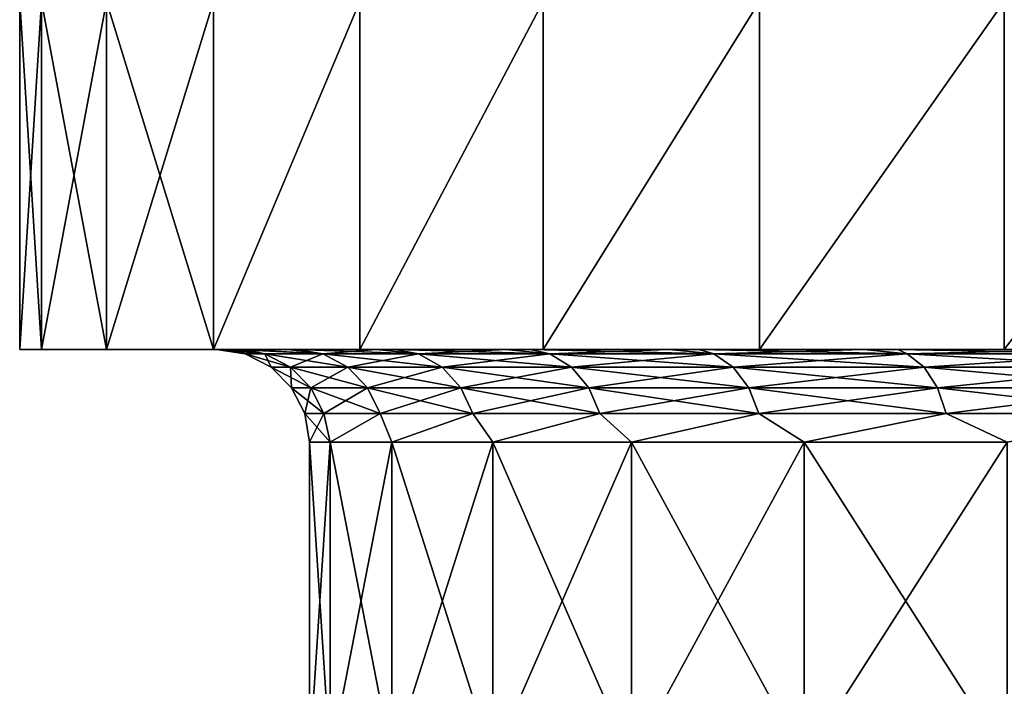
# Model space of a CAD drawing. Header units: metres. Extents: x -139 to 106, y -189 to 40.
# Tile 140 of 256: x -9.25 to -5, y -37.95 to -35.08. Entities that reach past the tile are written whole.
import ezdxf

# ---------------------------------------------------------------- set-up
doc = ezdxf.new("R2010")
doc.units = ezdxf.units.M
doc.layers.add('solid_153_ABGANG1_SW0003', color=7, linetype='CONTINUOUS')

msp = doc.modelspace()

# ---------------------------------------------------------------- linework, layer by layer
at = {"layer": 'solid_153_ABGANG1_SW0003'}
for points in [[(-9.25, -36.499996, 70.287895), (-9.25, -34.999996, 70.287895), (-9.155845, -34.999996, 68.971458)], [(-9.155847, -36.499996, 71.604324), (-9.155845, -34.999996, 71.604324), (-9.25, -34.999996, 70.287895)], [(-9.155847, -36.499996, 71.604324), (-9.25, -34.999996, 70.287895), (-9.25, -36.499996, 70.287895)], [(-9.25, -36.499996, 70.287895), (-9.155845, -34.999996, 68.971458), (-9.155846, -36.499996, 68.971458)], [(-8.875302, -36.499996, 72.893951), (-9.155845, -34.999996, 71.604324), (-9.155847, -36.499996, 71.604324)], [(-9.155846, -36.499996, 68.971458), (-9.155845, -34.999996, 68.971458), (-8.875307, -34.999996, 67.681862)], [(-9.155846, -36.499996, 68.971458), (-8.875307, -34.999996, 67.681862), (-8.875298, -36.499996, 67.681824)], [(-8.875302, -36.499996, 72.893951), (-8.875307, -34.999996, 72.893921), (-9.155845, -34.999996, 71.604324)], [(-8.875298, -36.499996, 67.681824), (-8.875307, -34.999996, 67.681862), (-8.414102, -34.999996, 66.44532)], [(-8.414072, -36.499996, 74.130539), (-8.414102, -34.999996, 74.130463), (-8.875307, -34.999996, 72.893921)], [(-8.414072, -36.499996, 74.130539), (-8.875307, -34.999996, 72.893921), (-8.875302, -36.499996, 72.893951)], [(-8.875298, -36.499996, 67.681824), (-8.414102, -34.999996, 66.44532), (-8.414063, -36.499996, 66.445229)], [(-8.414063, -36.499996, 66.445229), (-8.414102, -34.999996, 66.44532), (-7.781603, -34.999996, 65.28698)], [(-8.414072, -36.499996, 74.130539), (-7.781603, -34.999996, 75.288811), (-8.414102, -34.999996, 74.130463)], [(-7.781542, -36.499996, 75.288902), (-7.781603, -34.999996, 75.288811), (-8.414072, -36.499996, 74.130539)], [(-8.414063, -36.499996, 66.445229), (-7.781603, -34.999996, 65.28698), (-7.781529, -36.499996, 65.286858)], [(-7.781529, -36.499996, 65.286858), (-7.781603, -34.999996, 65.28698), (-6.990672, -34.999996, 64.230415)], [(-7.781542, -36.499996, 75.288902), (-6.990672, -34.999996, 76.345367), (-7.781603, -34.999996, 75.288811)], [(-6.990592, -36.499996, 76.345459), (-6.990672, -34.999996, 76.345367), (-7.781542, -36.499996, 75.288902)], [(-7.781529, -36.499996, 65.286858), (-6.990672, -34.999996, 64.230415), (-6.990577, -36.499996, 64.230309)], [(-6.990577, -36.499996, 64.230309), (-6.990672, -34.999996, 64.230415), (-6.057451, -34.999996, 63.297203)], [(-6.990592, -36.499996, 76.345459), (-6.057451, -34.999996, 77.278587), (-6.990672, -34.999996, 76.345367)], [(-6.057373, -36.499996, 77.278648), (-6.057451, -34.999996, 77.278587), (-6.990592, -36.499996, 76.345459)], [(-6.990577, -36.499996, 64.230309), (-6.057451, -34.999996, 63.297203), (-6.05736, -36.499996, 63.297127)], [(-6.05736, -36.499996, 63.297127), (-6.057451, -34.999996, 63.297203), (-5.000935, -34.999996, 62.506306)], [(-6.057373, -36.499996, 77.278648), (-5.000935, -34.999996, 78.069481), (-6.057451, -34.999996, 77.278587)], [(-5.00087, -36.499996, 78.069519), (-5.000935, -34.999996, 78.069481), (-6.057373, -36.499996, 77.278648)], [(-6.05736, -36.499996, 63.297127), (-5.000935, -34.999996, 62.506306), (-5.000857, -36.499996, 62.506256)], [(-5.000857, -36.499996, 62.506256), (-5.000935, -34.999996, 62.506306), (-3.842607, -34.999996, 61.873806)], [(-5.00087, -36.499996, 78.069519), (-3.842607, -34.999996, 78.701981), (-5.000935, -34.999996, 78.069481)], [(-9.25, -36.499996, 70.287895), (-8.4, -36.499996, 70.287895), (-8.392467, -36.499996, 70.643867)], [(-9.25, -36.499996, 70.287895), (-9.155846, -36.499996, 68.971458), (-8.4, -36.499996, 70.287895)], [(-9.25, -36.499996, 70.287895), (-8.392467, -36.499996, 70.643867), (-8.359924, -36.499996, 71.107552)], [(-9.155847, -36.499996, 71.604324), (-9.25, -36.499996, 70.287895), (-8.359924, -36.499996, 71.107552)], [(-9.155847, -36.499996, 71.604324), (-8.359924, -36.499996, 71.107552), (-8.277265, -36.499996, 71.718399)], [(-9.155847, -36.499996, 71.604324), (-8.277265, -36.499996, 71.718399), (-8.091595, -36.499996, 72.543129)], [(-8.875302, -36.499996, 72.893951), (-9.155847, -36.499996, 71.604324), (-8.091595, -36.499996, 72.543129)], [(-8.313254, -36.499996, 69.083824), (-8.4, -36.499996, 70.287895), (-9.155846, -36.499996, 68.971458)], [(-8.054757, -36.499996, 67.904434), (-9.155846, -36.499996, 68.971458), (-8.875298, -36.499996, 67.681824)], [(-8.054757, -36.499996, 67.904434), (-8.313254, -36.499996, 69.083824), (-9.155846, -36.499996, 68.971458)], [(-8.875302, -36.499996, 72.893951), (-8.091595, -36.499996, 72.543129), (-7.709794, -36.499996, 73.62236)], [(-8.414072, -36.499996, 74.130539), (-8.875302, -36.499996, 72.893951), (-7.709794, -36.499996, 73.62236)], [(-7.629848, -36.499996, 66.774292), (-8.875298, -36.499996, 67.681824), (-8.414063, -36.499996, 66.445229)], [(-7.629848, -36.499996, 66.774292), (-8.054757, -36.499996, 67.904434), (-8.875298, -36.499996, 67.681824)], [(-8.414072, -36.499996, 74.130539), (-7.709794, -36.499996, 73.62236), (-7.151984, -36.499996, 74.693466)], [(-7.781542, -36.499996, 75.288902), (-8.414072, -36.499996, 74.130539), (-7.151984, -36.499996, 74.693466)], [(-7.047286, -36.499996, 65.716705), (-8.414063, -36.499996, 66.445229), (-7.781529, -36.499996, 65.286858)], [(-7.047286, -36.499996, 65.716705), (-7.629848, -36.499996, 66.774292), (-8.414063, -36.499996, 66.445229)], [(-8.192507, -36.519459, 71.465797), (-8.392467, -36.499996, 70.643867), (-8.4, -36.499996, 70.287895)], [(-8.276752, -36.519459, 70.287895), (-8.192507, -36.519459, 71.465797), (-8.4, -36.499996, 70.287895)], [(-8.313254, -36.499996, 69.083824), (-8.276752, -36.519459, 70.287895), (-8.4, -36.499996, 70.287895)], [(-8.192507, -36.519459, 71.465797), (-8.359924, -36.499996, 71.107552), (-8.392467, -36.499996, 70.643867)], [(-8.192507, -36.519459, 71.465797), (-8.277265, -36.499996, 71.718399), (-8.359924, -36.499996, 71.107552)], [(-8.192507, -36.519459, 69.109985), (-8.276752, -36.519459, 70.287895), (-8.313254, -36.499996, 69.083824)], [(-7.941485, -36.519459, 67.956062), (-8.313254, -36.499996, 69.083824), (-8.054757, -36.499996, 67.904434)], [(-7.941485, -36.519459, 67.956062), (-8.192507, -36.519459, 69.109985), (-8.313254, -36.499996, 69.083824)], [(-7.941485, -36.519459, 72.61972), (-8.091595, -36.499996, 72.543129), (-8.277265, -36.499996, 71.718399)], [(-8.192507, -36.519459, 71.465797), (-7.941485, -36.519459, 72.61972), (-8.277265, -36.499996, 71.718399)], [(-8.081981, -36.576244, 71.449905), (-8.192507, -36.519459, 71.465797), (-8.276752, -36.519459, 70.287895)], [(-8.16509, -36.576244, 70.287895), (-8.081981, -36.576244, 71.449905), (-8.276752, -36.519459, 70.287895)], [(-8.192507, -36.519459, 69.109985), (-8.16509, -36.576244, 70.287895), (-8.276752, -36.519459, 70.287895)], [(-7.834346, -36.576244, 72.588264), (-7.941485, -36.519459, 72.61972), (-8.192507, -36.519459, 71.465797)], [(-8.081981, -36.576244, 71.449905), (-7.834346, -36.576244, 72.588264), (-8.192507, -36.519459, 71.465797)], [(-8.081981, -36.576244, 69.125877), (-8.16509, -36.576244, 70.287895), (-8.192507, -36.519459, 69.109985)], [(-8.081981, -36.576244, 69.125877), (-8.192507, -36.519459, 69.109985), (-7.941485, -36.519459, 67.956062)], [(-7.941485, -36.519459, 72.61972), (-7.709794, -36.499996, 73.62236), (-8.091595, -36.499996, 72.543129)], [(-7.834346, -36.576244, 67.987518), (-8.081981, -36.576244, 69.125877), (-7.941485, -36.519459, 67.956062)], [(-7.528798, -36.519459, 66.849609), (-8.054757, -36.499996, 67.904434), (-7.629848, -36.499996, 66.774292)], [(-7.528798, -36.519459, 66.849609), (-7.941485, -36.519459, 67.956062), (-8.054757, -36.499996, 67.904434)], [(-7.941485, -36.519459, 72.61972), (-7.528798, -36.519459, 73.726181), (-7.709794, -36.499996, 73.62236)], [(-7.427227, -36.576244, 73.679794), (-7.528798, -36.519459, 73.726181), (-7.941485, -36.519459, 72.61972)], [(-7.834346, -36.576244, 72.588264), (-7.427227, -36.576244, 73.679794), (-7.941485, -36.519459, 72.61972)], [(-7.834346, -36.576244, 67.987518), (-7.941485, -36.519459, 67.956062), (-7.528798, -36.519459, 66.849609)], [(-7.427227, -36.576244, 66.895988), (-7.834346, -36.576244, 67.987518), (-7.528798, -36.519459, 66.849609)], [(-7.781542, -36.499996, 75.288902), (-7.151984, -36.499996, 74.693466), (-6.4465, -36.499996, 75.673302)], [(-6.990592, -36.499996, 76.345459), (-7.781542, -36.499996, 75.288902), (-6.4465, -36.499996, 75.673302)], [(-6.319116, -36.499996, 64.753571), (-7.781529, -36.499996, 65.286858), (-6.990577, -36.499996, 64.230309)], [(-6.319116, -36.499996, 64.753571), (-7.047286, -36.499996, 65.716705), (-7.781529, -36.499996, 65.286858)], [(-7.528798, -36.519459, 73.726181), (-7.151984, -36.499996, 74.693466), (-7.709794, -36.499996, 73.62236)], [(-6.962847, -36.519459, 65.813141), (-7.629848, -36.499996, 66.774292), (-7.047286, -36.499996, 65.716705)], [(-6.962847, -36.519459, 65.813141), (-7.528798, -36.519459, 66.849609), (-7.629848, -36.499996, 66.774292)], [(-7.528798, -36.519459, 73.726181), (-6.962847, -36.519459, 74.762642), (-7.151984, -36.499996, 74.693466)], [(-6.86891, -36.576244, 74.702271), (-6.962847, -36.519459, 74.762642), (-7.528798, -36.519459, 73.726181)], [(-7.427227, -36.576244, 73.679794), (-6.86891, -36.576244, 74.702271), (-7.528798, -36.519459, 73.726181)], [(-7.427227, -36.576244, 66.895988), (-7.528798, -36.519459, 66.849609), (-6.962847, -36.519459, 65.813141)], [(-6.86891, -36.576244, 65.873512), (-7.427227, -36.576244, 66.895988), (-6.962847, -36.519459, 65.813141)], [(-6.962847, -36.519459, 74.762642), (-6.4465, -36.499996, 75.673302), (-7.151984, -36.499996, 74.693466)], [(-6.255152, -36.519459, 64.867775), (-7.047286, -36.499996, 65.716705), (-6.319116, -36.499996, 64.753571)], [(-6.255152, -36.519459, 64.867775), (-6.962847, -36.519459, 65.813141), (-7.047286, -36.499996, 65.716705)], [(-6.990592, -36.499996, 76.345459), (-6.4465, -36.499996, 75.673302), (-5.607804, -36.499996, 76.541893)], [(-6.057373, -36.499996, 77.278648), (-6.990592, -36.499996, 76.345459), (-5.607804, -36.499996, 76.541893)], [(-5.460413, -36.499996, 63.9048), (-6.990577, -36.499996, 64.230309), (-6.05736, -36.499996, 63.297127)], [(-5.460413, -36.499996, 63.9048), (-6.319116, -36.499996, 64.753571), (-6.990577, -36.499996, 64.230309)], [(-6.962847, -36.519459, 74.762642), (-6.255152, -36.519459, 75.708015), (-6.4465, -36.499996, 75.673302)], [(-6.170763, -36.576244, 75.634888), (-6.255152, -36.519459, 75.708015), (-6.962847, -36.519459, 74.762642)], [(-6.86891, -36.576244, 74.702271), (-6.170763, -36.576244, 75.634888), (-6.962847, -36.519459, 74.762642)], [(-6.86891, -36.576244, 65.873512), (-6.962847, -36.519459, 65.813141), (-6.255152, -36.519459, 64.867775)], [(-6.170763, -36.576244, 64.940895), (-6.86891, -36.576244, 65.873512), (-6.255152, -36.519459, 64.867775)], [(-6.255152, -36.519459, 75.708015), (-5.607804, -36.499996, 76.541893), (-6.4465, -36.499996, 75.673302)], [(-5.42012, -36.519459, 64.032738), (-6.319116, -36.499996, 64.753571), (-5.460413, -36.499996, 63.9048)], [(-5.42012, -36.519459, 64.032738), (-6.255152, -36.519459, 64.867775), (-6.319116, -36.499996, 64.753571)], [(-6.255152, -36.519459, 75.708015), (-5.42012, -36.519459, 76.543045), (-5.607804, -36.499996, 76.541893)], [(-5.346996, -36.576244, 76.458656), (-5.42012, -36.519459, 76.543045), (-6.255152, -36.519459, 75.708015)], [(-6.170763, -36.576244, 75.634888), (-5.346996, -36.576244, 76.458656), (-6.255152, -36.519459, 75.708015)], [(-6.170763, -36.576244, 64.940895), (-6.255152, -36.519459, 64.867775), (-5.42012, -36.519459, 64.032738)], [(-5.346996, -36.576244, 64.117126), (-6.170763, -36.576244, 64.940895), (-5.42012, -36.519459, 64.032738)], [(-6.057373, -36.499996, 77.278648), (-5.607804, -36.499996, 76.541893), (-4.653242, -36.499996, 77.281273)], [(-6.057373, -36.499996, 77.278648), (-4.653242, -36.499996, 77.281273), (-3.602571, -36.499996, 77.876137)], [(-5.00087, -36.499996, 78.069519), (-6.057373, -36.499996, 77.278648), (-3.602571, -36.499996, 77.876137)], [(-4.488898, -36.499996, 63.187908), (-6.05736, -36.499996, 63.297127), (-5.000857, -36.499996, 62.506256)], [(-4.488898, -36.499996, 63.187908), (-5.460413, -36.499996, 63.9048), (-6.05736, -36.499996, 63.297127)], [(-5.42012, -36.519459, 76.543045), (-4.653242, -36.499996, 77.281273), (-5.607804, -36.499996, 76.541893)], [(-4.47475, -36.519459, 63.325047), (-5.460413, -36.499996, 63.9048), (-4.488898, -36.499996, 63.187908)], [(-4.47475, -36.519459, 63.325047), (-5.42012, -36.519459, 64.032738), (-5.460413, -36.499996, 63.9048)], [(-5.42012, -36.519459, 76.543045), (-4.47475, -36.519459, 77.25074), (-4.653242, -36.499996, 77.281273)], [(-4.414381, -36.576244, 77.156807), (-4.47475, -36.519459, 77.25074), (-5.42012, -36.519459, 76.543045)], [(-5.346996, -36.576244, 76.458656), (-4.414381, -36.576244, 77.156807), (-5.42012, -36.519459, 76.543045)], [(-5.346996, -36.576244, 64.117126), (-5.42012, -36.519459, 64.032738), (-4.47475, -36.519459, 63.325047)], [(-4.414381, -36.576244, 63.418983), (-5.346996, -36.576244, 64.117126), (-4.47475, -36.519459, 63.325047)], [(-7.99426, -36.664783, 71.437294), (-8.081981, -36.576244, 71.449905), (-8.16509, -36.576244, 70.287895)], [(-8.076468, -36.664783, 70.287895), (-7.99426, -36.664783, 71.437294), (-8.16509, -36.576244, 70.287895)], [(-8.081981, -36.576244, 69.125877), (-8.076468, -36.664783, 70.287895), (-8.16509, -36.576244, 70.287895)], [(-7.749313, -36.664783, 72.563293), (-7.834346, -36.576244, 72.588264), (-8.081981, -36.576244, 71.449905)], [(-7.99426, -36.664783, 71.437294), (-7.749313, -36.664783, 72.563293), (-8.081981, -36.576244, 71.449905)], [(-7.99426, -36.664783, 69.138489), (-8.076468, -36.664783, 70.287895), (-8.081981, -36.576244, 69.125877)], [(-7.99426, -36.664783, 69.138489), (-8.081981, -36.576244, 69.125877), (-7.834346, -36.576244, 67.987518)], [(-7.749313, -36.664783, 68.012489), (-7.99426, -36.664783, 69.138489), (-7.834346, -36.576244, 67.987518)], [(-7.346613, -36.664783, 73.642975), (-7.427227, -36.576244, 73.679794), (-7.834346, -36.576244, 72.588264)], [(-7.749313, -36.664783, 72.563293), (-7.346613, -36.664783, 73.642975), (-7.834346, -36.576244, 72.588264)], [(-7.749313, -36.664783, 68.012489), (-7.834346, -36.576244, 67.987518), (-7.427227, -36.576244, 66.895988)], [(-7.346613, -36.664783, 66.932808), (-7.749313, -36.664783, 68.012489), (-7.427227, -36.576244, 66.895988)], [(-6.794356, -36.664783, 74.654358), (-6.86891, -36.576244, 74.702271), (-7.427227, -36.576244, 73.679794)], [(-7.346613, -36.664783, 73.642975), (-6.794356, -36.664783, 74.654358), (-7.427227, -36.576244, 73.679794)], [(-7.346613, -36.664783, 66.932808), (-7.427227, -36.576244, 66.895988), (-6.86891, -36.576244, 65.873512)], [(-6.794356, -36.664783, 65.921425), (-7.346613, -36.664783, 66.932808), (-6.86891, -36.576244, 65.873512)], [(-6.103786, -36.664783, 75.576851), (-6.170763, -36.576244, 75.634888), (-6.86891, -36.576244, 74.702271)], [(-6.794356, -36.664783, 74.654358), (-6.103786, -36.664783, 75.576851), (-6.86891, -36.576244, 74.702271)], [(-6.794356, -36.664783, 65.921425), (-6.86891, -36.576244, 65.873512), (-6.170763, -36.576244, 64.940895)], [(-6.103786, -36.664783, 64.998932), (-6.794356, -36.664783, 65.921425), (-6.170763, -36.576244, 64.940895)], [(-5.288961, -36.664783, 76.391678), (-5.346996, -36.576244, 76.458656), (-6.170763, -36.576244, 75.634888)], [(-6.103786, -36.664783, 75.576851), (-5.288961, -36.664783, 76.391678), (-6.170763, -36.576244, 75.634888)], [(-6.103786, -36.664783, 64.998932), (-6.170763, -36.576244, 64.940895), (-5.346996, -36.576244, 64.117126)], [(-5.288961, -36.664783, 64.184105), (-6.103786, -36.664783, 64.998932), (-5.346996, -36.576244, 64.117126)], [(-4.366468, -36.664783, 77.082253), (-4.414381, -36.576244, 77.156807), (-5.346996, -36.576244, 76.458656)], [(-5.288961, -36.664783, 76.391678), (-4.366468, -36.664783, 77.082253), (-5.346996, -36.576244, 76.458656)], [(-5.288961, -36.664783, 64.184105), (-5.346996, -36.576244, 64.117126), (-4.414381, -36.576244, 63.418983)], [(-4.366468, -36.664783, 63.493538), (-5.288961, -36.664783, 64.184105), (-4.414381, -36.576244, 63.418983)], [(-7.93795, -36.77639, 71.429199), (-7.99426, -36.664783, 71.437294), (-8.076468, -36.664783, 70.287895)], [(-8.019577, -36.77639, 70.287895), (-7.93795, -36.77639, 71.429199), (-8.076468, -36.664783, 70.287895)], [(-7.99426, -36.664783, 69.138489), (-8.019577, -36.77639, 70.287895), (-8.076468, -36.664783, 70.287895)], [(-7.93795, -36.77639, 69.146591), (-8.019577, -36.77639, 70.287895), (-7.99426, -36.664783, 69.138489)], [(-7.694728, -36.77639, 72.547272), (-7.749313, -36.664783, 72.563293), (-7.99426, -36.664783, 71.437294)], [(-7.93795, -36.77639, 71.429199), (-7.694728, -36.77639, 72.547272), (-7.99426, -36.664783, 71.437294)], [(-7.93795, -36.77639, 69.146591), (-7.99426, -36.664783, 69.138489), (-7.749313, -36.664783, 68.012489)], [(-7.694728, -36.77639, 68.028519), (-7.93795, -36.77639, 69.146591), (-7.749313, -36.664783, 68.012489)], [(-7.294864, -36.77639, 73.619347), (-7.346613, -36.664783, 73.642975), (-7.749313, -36.664783, 72.563293)], [(-7.694728, -36.77639, 72.547272), (-7.294864, -36.77639, 73.619347), (-7.749313, -36.664783, 72.563293)], [(-7.694728, -36.77639, 68.028519), (-7.749313, -36.664783, 68.012489), (-7.346613, -36.664783, 66.932808)], [(-7.294864, -36.77639, 66.956444), (-7.694728, -36.77639, 68.028519), (-7.346613, -36.664783, 66.932808)], [(-6.746498, -36.77639, 74.623604), (-6.794356, -36.664783, 74.654358), (-7.346613, -36.664783, 73.642975)], [(-7.294864, -36.77639, 73.619347), (-6.746498, -36.77639, 74.623604), (-7.346613, -36.664783, 73.642975)], [(-7.294864, -36.77639, 66.956444), (-7.346613, -36.664783, 66.932808), (-6.794356, -36.664783, 65.921425)], [(-6.746498, -36.77639, 65.952179), (-7.294864, -36.77639, 66.956444), (-6.794356, -36.664783, 65.921425)], [(-6.060792, -36.77639, 75.539597), (-6.103786, -36.664783, 75.576851), (-6.794356, -36.664783, 74.654358)], [(-6.746498, -36.77639, 74.623604), (-6.060792, -36.77639, 75.539597), (-6.794356, -36.664783, 74.654358)], [(-6.746498, -36.77639, 65.952179), (-6.794356, -36.664783, 65.921425), (-6.103786, -36.664783, 64.998932)], [(-6.060792, -36.77639, 65.036186), (-6.746498, -36.77639, 65.952179), (-6.103786, -36.664783, 64.998932)], [(-5.251706, -36.77639, 76.348686), (-5.288961, -36.664783, 76.391678), (-6.103786, -36.664783, 75.576851)], [(-6.060792, -36.77639, 75.539597), (-5.251706, -36.77639, 76.348686), (-6.103786, -36.664783, 75.576851)], [(-6.060792, -36.77639, 65.036186), (-6.103786, -36.664783, 64.998932), (-5.288961, -36.664783, 64.184105)], [(-5.251706, -36.77639, 64.227104), (-6.060792, -36.77639, 65.036186), (-5.288961, -36.664783, 64.184105)], [(-4.335711, -36.77639, 77.034393), (-4.366468, -36.664783, 77.082253), (-5.288961, -36.664783, 76.391678)], [(-5.251706, -36.77639, 76.348686), (-4.335711, -36.77639, 77.034393), (-5.288961, -36.664783, 76.391678)], [(-5.251706, -36.77639, 64.227104), (-5.288961, -36.664783, 64.184105), (-4.366468, -36.664783, 63.493538)], [(-4.335711, -36.77639, 63.541393), (-5.251706, -36.77639, 64.227104), (-4.366468, -36.664783, 63.493538)], [(-8.019577, -36.77639, 70.287895), (-8, -36.899998, 70.287895), (-7.910645, -36.899998, 71.480247)], [(-7.93795, -36.77639, 69.146591), (-8, -36.899998, 70.287895), (-8.019577, -36.77639, 70.287895)], [(-8.019577, -36.77639, 70.287895), (-7.910645, -36.899998, 71.480247), (-7.93795, -36.77639, 71.429199)], [(-7.93795, -36.77639, 69.146591), (-7.910647, -36.899998, 69.095558), (-8, -36.899998, 70.287895)], [(-7.694728, -36.77639, 68.028519), (-7.910647, -36.899998, 69.095558), (-7.93795, -36.77639, 69.146591)], [(-7.93795, -36.77639, 71.429199), (-7.910645, -36.899998, 71.480247), (-7.694728, -36.77639, 72.547272)], [(-7.694728, -36.77639, 68.028519), (-7.644583, -36.899998, 67.929855), (-7.910647, -36.899998, 69.095558)], [(-7.694728, -36.77639, 72.547272), (-7.910645, -36.899998, 71.480247), (-7.644579, -36.899998, 72.645943)], [(-7.294864, -36.77639, 66.956444), (-7.644583, -36.899998, 67.929855), (-7.694728, -36.77639, 68.028519)], [(-7.694728, -36.77639, 72.547272), (-7.644579, -36.899998, 72.645943), (-7.294864, -36.77639, 73.619347)], [(-7.294864, -36.77639, 66.956444), (-7.207752, -36.899998, 66.816826), (-7.644583, -36.899998, 67.929855)], [(-7.294864, -36.77639, 73.619347), (-7.644579, -36.899998, 72.645943), (-7.207746, -36.899998, 73.758972)], [(-6.746498, -36.77639, 65.952179), (-7.207752, -36.899998, 66.816826), (-7.294864, -36.77639, 66.956444)], [(-7.294864, -36.77639, 73.619347), (-7.207746, -36.899998, 73.758972), (-6.746498, -36.77639, 74.623604)], [(-6.746498, -36.77639, 65.952179), (-6.609911, -36.899998, 65.781334), (-7.207752, -36.899998, 66.816826)], [(-6.746498, -36.77639, 74.623604), (-7.207746, -36.899998, 73.758972), (-6.609904, -36.899998, 74.794464)], [(-6.060792, -36.77639, 65.036186), (-6.609911, -36.899998, 65.781334), (-6.746498, -36.77639, 65.952179)], [(-6.746498, -36.77639, 74.623604), (-6.609904, -36.899998, 74.794464), (-6.060792, -36.77639, 75.539597)], [(-6.060792, -36.77639, 65.036186), (-5.864417, -36.899998, 64.846512), (-6.609911, -36.899998, 65.781334)], [(-6.060792, -36.77639, 75.539597), (-6.609904, -36.899998, 74.794464), (-5.864408, -36.899998, 75.729286)], [(-5.251706, -36.77639, 64.227104), (-5.864417, -36.899998, 64.846512), (-6.060792, -36.77639, 65.036186)], [(-6.060792, -36.77639, 75.539597), (-5.864408, -36.899998, 75.729286), (-5.251706, -36.77639, 76.348686)], [(-5.251706, -36.77639, 64.227104), (-4.987921, -36.899998, 64.033241), (-5.864417, -36.899998, 64.846512)], [(-5.251706, -36.77639, 76.348686), (-5.864408, -36.899998, 75.729286), (-4.987911, -36.899998, 76.542549)], [(-4.335711, -36.77639, 63.541393), (-4.987921, -36.899998, 64.033241), (-5.251706, -36.77639, 64.227104)], [(-5.251706, -36.77639, 76.348686), (-4.987911, -36.899998, 76.542549), (-4.335711, -36.77639, 77.034393)], [(-7.910647, -36.899998, 69.095558), (-7.910647, -38.269058, 69.095558), (-8, -38.269058, 70.287895)], [(-8, -36.899998, 70.287895), (-7.910647, -36.899998, 69.095558), (-8, -38.269058, 70.287895)], [(-7.910645, -38.269058, 71.480247), (-8, -36.899998, 70.287895), (-8, -38.269058, 70.287895)], [(-7.910645, -38.269058, 71.480247), (-7.910645, -36.899998, 71.480247), (-8, -36.899998, 70.287895)], [(-7.644583, -36.899998, 67.929855), (-7.644583, -38.269058, 67.929855), (-7.910647, -38.269058, 69.095558)], [(-7.910647, -36.899998, 69.095558), (-7.644583, -36.899998, 67.929855), (-7.910647, -38.269058, 69.095558)], [(-7.644579, -38.269058, 72.645943), (-7.644579, -36.899998, 72.645943), (-7.910645, -36.899998, 71.480247)], [(-7.910645, -38.269058, 71.480247), (-7.644579, -38.269058, 72.645943), (-7.910645, -36.899998, 71.480247)], [(-7.207752, -36.899998, 66.816826), (-7.207752, -38.269058, 66.816826), (-7.644583, -38.269058, 67.929855)], [(-7.644583, -36.899998, 67.929855), (-7.207752, -36.899998, 66.816826), (-7.644583, -38.269058, 67.929855)], [(-7.207746, -38.269058, 73.758972), (-7.207746, -36.899998, 73.758972), (-7.644579, -36.899998, 72.645943)], [(-7.644579, -38.269058, 72.645943), (-7.207746, -38.269058, 73.758972), (-7.644579, -36.899998, 72.645943)], [(-6.609911, -36.899998, 65.781334), (-6.609911, -38.269058, 65.781334), (-7.207752, -38.269058, 66.816826)], [(-7.207752, -36.899998, 66.816826), (-6.609911, -36.899998, 65.781334), (-7.207752, -38.269058, 66.816826)], [(-6.609904, -38.269058, 74.794464), (-6.609904, -36.899998, 74.794464), (-7.207746, -36.899998, 73.758972)], [(-7.207746, -38.269058, 73.758972), (-6.609904, -38.269058, 74.794464), (-7.207746, -36.899998, 73.758972)], [(-5.864417, -36.899998, 64.846512), (-5.864417, -38.269058, 64.846512), (-6.609911, -38.269058, 65.781334)], [(-6.609911, -36.899998, 65.781334), (-5.864417, -36.899998, 64.846512), (-6.609911, -38.269058, 65.781334)], [(-5.864408, -38.269058, 75.729286), (-5.864408, -36.899998, 75.729286), (-6.609904, -36.899998, 74.794464)], [(-6.609904, -38.269058, 74.794464), (-5.864408, -38.269058, 75.729286), (-6.609904, -36.899998, 74.794464)], [(-4.987921, -36.899998, 64.033241), (-4.987922, -38.269058, 64.033241), (-5.864417, -38.269058, 64.846512)], [(-5.864417, -36.899998, 64.846512), (-4.987921, -36.899998, 64.033241), (-5.864417, -38.269058, 64.846512)], [(-4.987911, -38.269058, 76.542549), (-4.987911, -36.899998, 76.542549), (-5.864408, -36.899998, 75.729286)], [(-5.864408, -38.269058, 75.729286), (-4.987911, -38.269058, 76.542549), (-5.864408, -36.899998, 75.729286)]]:
    msp.add_3dface(points, dxfattribs=at)

doc.saveas('drawing.dxf')
